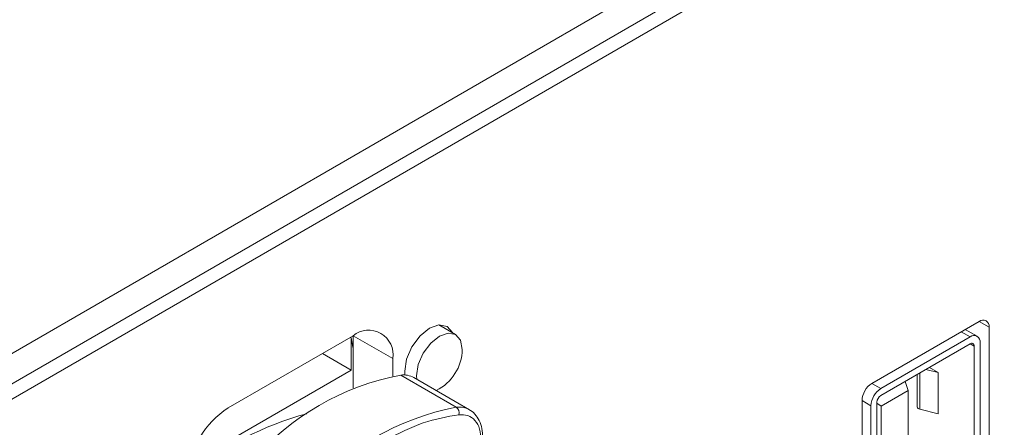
# Model space of a CAD drawing. Header units: millimetres. Extents: x 0 to 1118, y 0 to 864.
# Tile 207 of 256: x 906.83 to 915.61, y 351.1 to 354.72. Entities that reach past the tile are written whole.
import ezdxf

# ---------------------------------------------------------------- set-up
doc = ezdxf.new("R2010")
doc.units = ezdxf.units.MM

msp = doc.modelspace()

# ---------------------------------------------------------------- linework, layer by layer
at = {"color": 9, "linetype": 'Continuous', "lineweight": 0}
for p, q in [((901.9657, 348.9852), (953.7612, 378.8861)), ((915.3823, 352.0397), (915.4707, 351.9887)), ((909.7791, 351.8977), (909.7873, 351.893)), ((910.1585, 351.7085), (909.805, 351.9126)), ((915.3027, 351.902), (915.2232, 351.9479)), ((915.3381, 351.8203), (915.3027, 351.8407)), ((910.7242, 351.2758), (910.2292, 351.5615)), ((914.8539, 351.5816), (914.8539, 351.2589)), ((914.4277, 351.4887), (914.5072, 351.4427)), ((914.4189, 351.2897), (914.3393, 351.3356))]:
    msp.add_line(p, q, dxfattribs=at)
at = {"color": 7, "linetype": 'Continuous', "lineweight": 15}
for p, q in [((901.9674, 348.7156), (953.5955, 378.5198)), ((949.6416, 376.1), (901.9674, 348.5783)), ((910.7177, 351.9226), (910.5681, 352.009)), ((915.3823, 352.0398), (914.4277, 351.4887)), ((915.3652, 351.9082), (915.2598, 351.969)), ((915.4707, 349.335), (915.4707, 351.9887)), ((909.805, 351.9127), (908.6913, 351.2698)), ((909.7873, 351.893), (909.7873, 351.6064)), ((909.805, 351.4469), (909.805, 351.9126)), ((914.5072, 351.4427), (915.3027, 351.902)), ((914.5072, 351.3815), (915.3027, 351.8407)), ((915.3381, 351.8203), (915.3381, 349.3503)), ((915.3911, 351.8509), (915.3911, 349.3809)), ((909.7873, 351.6064), (909.5309, 351.7544)), ((910.1585, 351.5517), (910.1585, 351.7085)), ((914.9394, 351.631), (915.0181, 351.5855)), ((909.7873, 351.6064), (908.3513, 350.7774)), ((910.8416, 351.2538), (910.3466, 351.5395)), ((914.8313, 351.2791), (914.8313, 351.5686)), ((915.0181, 351.5855), (914.9081, 351.6129)), ((915.0181, 351.5855), (915.0181, 351.2181)), ((914.7512, 351.4254), (914.7235, 351.5064)), ((914.7512, 351.4254), (914.509, 351.2855)), ((914.7512, 349.3023), (914.7512, 351.4254)), ((914.3393, 351.3356), (914.3393, 348.6818)), ((914.4189, 348.8196), (914.4189, 351.2897)), ((914.4719, 348.8502), (914.4719, 351.3203)), ((914.4719, 351.3127), (914.509, 351.2855)), ((914.509, 349.1625), (914.509, 351.2855)), ((914.8539, 351.2589), (915.0181, 351.2181))]:
    msp.add_line(p, q, dxfattribs=at)
at = {"color": 7, "linetype": 'Continuous', "lineweight": 15, "flags": 128}
for points in [[(910.6906, 351.9383), (910.6897, 351.9401), (910.6418, 351.9953), (910.5701, 352.0092), (910.4856, 351.9798), (910.401, 351.9116), (910.3293, 351.8149), (910.2814, 351.7044), (910.2646, 351.5971), (910.2668, 351.5626)], [(909.805, 351.8075), (909.8028, 351.8121), (909.7873, 351.893)], [(910.3727, 351.5245), (910.3707, 351.5562), (910.3861, 351.655), (910.4302, 351.7566), (910.4962, 351.8456), (910.574, 351.9084), (910.6518, 351.9354), (910.7177, 351.9226), (910.7618, 351.8719), (910.7773, 351.791), (910.7773, 351.791)]]:
    msp.add_lwpolyline(points, dxfattribs=at)
at = {"color": 7, "linetype": 'Continuous', "lineweight": 15}
for centre, radius, start, end in [((915.4168, 351.9975), 0.0546, 350.78596, 129.20329), ((909.943, 351.7435), 0.2184, 350.78596, 129.20329), ((915.3372, 351.8597), 0.0546, 350.78596, 129.20329), ((910.3611, 351.7979), 0.4162, 296.30261, 359.0498), ((915.3165, 351.8238), 0.0218, 350.78596, 129.20329), ((910.6586, 349.2868), 2.3149, 100.68867, 139.30595), ((910.255, 351.3746), 0.1887, 60.93601, 97.8448), ((914.5312, 351.3269), 0.1921, 122.60548, 177.39452), ((914.6108, 351.2809), 0.1921, 122.60548, 177.39452), ((914.5487, 351.3168), 0.0768, 122.60548, 177.39452), ((909.1053, 350.6225), 0.7684, 122.60548, 177.39452), ((914.8559, 351.2839), 0.025, 190.93089, 265.5727), ((910.1234, 348.5114), 2.8038, 105.07594, 129.55153)]:
    msp.add_arc(centre, radius, start, end, dxfattribs=at)
at = {"color": 9, "linetype": 'Continuous', "lineweight": 0}
for centre, radius, start, end in [((911.1536, 349.001), 2.3149, 100.68867, 139.30595), ((910.75, 351.0889), 0.1887, 60.93601, 97.8448), ((910.6901, 351.2277), 0.0589, 342.39811, 54.66961)]:
    msp.add_arc(centre, radius, start, end, dxfattribs=at)
for points, knots in [([(910.7463, 351.2099), (910.6421, 351.1909), (910.4317, 351.1526), (910.0967, 350.9918), (909.7617, 350.7658), (909.5512, 350.5612), (909.447, 350.4598)], [0, 0, 0, 0, 0.247677, 0.5, 0.752323, 1, 1, 1, 1]), ([(910.9452, 350.9841), (910.9426, 351.0181), (910.9373, 351.0877), (910.8944, 351.163), (910.8303, 351.2093), (910.7739, 351.2097), (910.7463, 351.2099)], [0, 0, 0, 0, 0.24442, 0.5, 0.75558, 1, 1, 1, 1])]:
    msp.add_open_spline(points, degree=3, knots=knots, dxfattribs=at)
at = {"color": 7, "linetype": 'Continuous', "lineweight": 15}
for points, knots in [([(910.891, 351.2131), (910.8905, 351.2139), (910.8771, 351.2341), (910.8569, 351.2453), (910.8374, 351.2562)], [0, 0, 0, 0, 0.03784, 1, 1, 1, 1]), ([(910.9598, 351.0044), (910.9583, 351.0322), (910.9551, 351.0882), (910.9314, 351.16), (910.9043, 351.1956), (910.891, 351.2131)], [0, 0, 0, 0, 0.334504, 0.672705, 1, 1, 1, 1])]:
    msp.add_open_spline(points, degree=3, knots=knots, dxfattribs=at)

doc.saveas('drawing.dxf')
